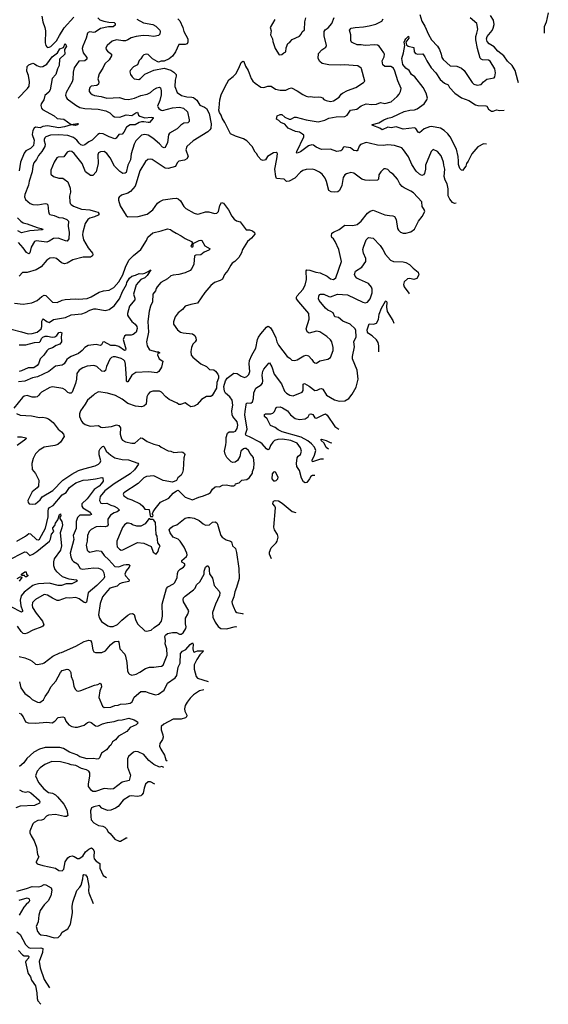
# Model space of a CAD drawing. Extents: x 2133461 to 2293071, y 753526 to 916327.
# Tile 59 of 256: x 2242141 to 2248664, y 798206 to 810362. Entities that reach past the tile are written whole.
import ezdxf

# ---------------------------------------------------------------- set-up
doc = ezdxf.new("R2010")
doc.units = 0

msp = doc.modelspace()

# ---------------------------------------------------------------- linework, layer by layer
at = {"layer": '0CON10XD'}
for points in [[(2243106, 810385), (2243132, 810362), (2243179, 810345), (2243241, 810331), (2243305, 810328), (2243319, 810315), (2243319, 810295), (2243295, 810275), (2243235, 810274), (2243137, 810253), (2243073, 810207), (2243055, 810204), (2243005, 810213), (2242985, 810206), (2242976, 810195), (2242962, 810135), (2242920, 810035), (2242912, 810005), (2242925, 809955), (2242968, 809895), (2242971, 809875), (2242945, 809853), (2242871, 809849), (2242815, 809769), (2242800, 809715), (2242795, 809625), (2242788, 809595), (2242716, 809465), (2242708, 809432), (2242717, 809397), (2242726, 809385), (2242835, 809307), (2242885, 809278), (2242945, 809267), (2243108, 809258), (2243205, 809236), (2243255, 809212), (2243291, 809175), (2243312, 809162), (2243375, 809158), (2243455, 809189), (2243525, 809179), (2243575, 809213), (2243595, 809220), (2243608, 809185), (2243625, 809171), (2243685, 809152), (2243765, 809161), (2243790, 809155), (2243790, 809145), (2243745, 809093), (2243725, 809092), (2243675, 809103), (2243645, 809100), (2243615, 809092), (2243565, 809065), (2243505, 809065), (2243459, 809035), (2243426, 808974), (2243405, 808951), (2243363, 808947), (2243331, 808899), (2243315, 808893), (2243245, 808915), (2243172, 808952), (2243125, 808956), (2243105, 808943), (2243035, 808874), (2242994, 808856), (2242945, 808819), (2242925, 808811), (2242895, 808819), (2242875, 808836), (2242846, 808876), (2242805, 808907), (2242735, 808932), (2242625, 808942), (2242522, 808935), (2242465, 808918), (2242451, 808905), (2242443, 808885), (2242443, 808865), (2242456, 808825), (2242451, 808795), (2242415, 808735), (2242375, 808685), (2242350, 808635), (2242315, 808595), (2242302, 808555), (2242296, 808485), (2242260, 808370), (2242249, 808321), (2242203, 808205), (2242200, 808175), (2242212, 808142), (2242272, 808092), (2242305, 808080), (2242365, 808076), (2242455, 808093), (2242478, 808088), (2242490, 808075), (2242496, 807996), (2242505, 807967), (2242515, 807956), (2242565, 807945), (2242625, 807922), (2242675, 807915), (2242721, 807895), (2242745, 807876), (2242741, 807815), (2242753, 807735), (2242746, 807655), (2242725, 807630), (2242705, 807632), (2242615, 807665), (2242559, 807661), (2242505, 807628), (2242474, 807616), (2242345, 807632), (2242324, 807625), (2242281, 807555), (2242267, 807483), (2242255, 807473), (2242225, 807489), (2242185, 807545), (2242125, 807612)], [(2242415, 810405), (2242427, 810335), (2242453, 810265), (2242460, 810225), (2242456, 810075), (2242464, 810044), (2242475, 810026), (2242485, 810021), (2242505, 810022), (2242525, 810033), (2242595, 810100), (2242631, 810169), (2242690, 810260), (2242810, 810395)], [(2243585, 810367), (2243669, 810325), (2243785, 810302), (2243821, 810281), (2243869, 810235), (2243874, 810215), (2243869, 810185), (2243852, 810168), (2243797, 810153), (2243735, 810165), (2243665, 810168), (2243580, 810155), (2243515, 810138), (2243475, 810113), (2243445, 810103), (2243415, 810102), (2243335, 810112), (2243281, 810099), (2243219, 810045), (2243206, 810014), (2243208, 809995), (2243224, 809975), (2243274, 809935), (2243276, 809915), (2243245, 809865), (2243192, 809818), (2243169, 809765), (2243122, 809695), (2243104, 809634), (2243116, 809595), (2243113, 809565), (2243095, 809552), (2243025, 809541), (2243008, 809525), (2242998, 809495), (2243000, 809475), (2243014, 809455), (2243035, 809438), (2243065, 809426), (2243145, 809416), (2243215, 809395), (2243371, 809401), (2243435, 809380), (2243485, 809378), (2243559, 809395), (2243635, 809425), (2243715, 809442), (2243755, 809463), (2243795, 809501), (2243835, 809522), (2243865, 809529), (2243880, 809520), (2243887, 809485), (2243885, 809435), (2243871, 809365), (2243843, 809295), (2243848, 809278), (2243860, 809265), (2243886, 809246), (2243905, 809243), (2244025, 809276), (2244115, 809281), (2244161, 809271), (2244213, 809225), (2244234, 809125), (2244232, 809105), (2244215, 809090), (2244165, 809085), (2244130, 809060), (2244086, 809015), (2243990, 808960), (2243979, 808941), (2243965, 808845), (2243938, 808785), (2243925, 808781), (2243905, 808788), (2243865, 808830), (2243785, 808898), (2243726, 808935), (2243685, 808945), (2243645, 808935), (2243575, 808868), (2243552, 808825), (2243515, 808705), (2243507, 808633), (2243474, 808565), (2243454, 808476), (2243444, 808466), (2243415, 808463), (2243375, 808490), (2243313, 808553), (2243257, 808657), (2243215, 808712), (2243184, 808734), (2243137, 808733), (2243115, 808720), (2243106, 808695), (2243109, 808585), (2243085, 808483), (2243045, 808438), (2243015, 808438), (2242955, 808485), (2242911, 808585), (2242815, 808710), (2242785, 808734), (2242755, 808739), (2242729, 808725), (2242685, 808671), (2242615, 808666), (2242598, 808655), (2242568, 808605), (2242527, 808503), (2242526, 808456), (2242558, 808428), (2242625, 808406), (2242674, 808404), (2242689, 808395), (2242735, 808361), (2242762, 808282), (2242767, 808235), (2242757, 808185), (2242759, 808115), (2242765, 808095), (2242775, 808082), (2242805, 808061), (2242905, 808025), (2243005, 808015), (2243076, 807996), (2243106, 807985), (2243122, 807965), (2243110, 807950), (2243065, 807928), (2243005, 807910), (2242983, 807895), (2242950, 807845), (2242919, 807741), (2242917, 807705), (2242928, 807645), (2242988, 807545), (2243039, 807479), (2243044, 807465), (2243040, 807445), (2243015, 807429), (2242925, 807431), (2242795, 807398), (2242725, 807358), (2242695, 807349)], [(2244295, 805590), (2244254, 805584), (2244216, 805606), (2244185, 805634), (2244125, 805610), (2244105, 805612), (2244085, 805628), (2243984, 805675), (2243945, 805705), (2243892, 805762), (2243866, 805776), (2243783, 805777), (2243746, 805764), (2243725, 805737), (2243712, 805705), (2243701, 805615), (2243675, 805589), (2243645, 805584), (2243571, 805591), (2243475, 805624), (2243407, 805677), (2243324, 805724), (2243225, 805753), (2243115, 805766), (2243067, 805743), (2243052, 805725), (2242976, 805665), (2242951, 805615), (2242892, 805535), (2242880, 805495), (2242880, 805465), (2242905, 805407), (2242921, 805385), (2242948, 805365), (2243012, 805342), (2243112, 805352), (2243143, 805333), (2243165, 805329), (2243275, 805338), (2243335, 805359), (2243365, 805351), (2243384, 805325), (2243382, 805245), (2243396, 805186), (2243410, 805170), (2243445, 805151), (2243525, 805134), (2243560, 805135), (2243635, 805200), (2243655, 805194), (2243713, 805153), (2243795, 805122), (2243862, 805105), (2243885, 805084), (2243975, 805040), (2244007, 805037), (2244045, 805019), (2244135, 805026), (2244155, 805022), (2244175, 805007), (2244178, 804995), (2244168, 804955), (2244159, 804805), (2244149, 804771), (2244132, 804738), (2244093, 804705), (2244075, 804672), (2244026, 804654), (2243912, 804672), (2243795, 804729), (2243705, 804721), (2243675, 804704), (2243604, 804636), (2243425, 804520), (2243417, 804505), (2243425, 804482), (2243475, 804452), (2243525, 804436), (2243626, 804386), (2243661, 804355), (2243685, 804320), (2243740, 804315), (2243750, 804235), (2243755, 804230), (2243785, 804230), (2243790, 804245), (2243780, 804255), (2243780, 804265), (2243790, 804285), (2243813, 804325), (2243878, 804405), (2243983, 804455), (2244033, 804515), (2244075, 804546), (2244095, 804552), (2244107, 804547), (2244185, 804466), (2244275, 804433), (2244351, 804469), (2244395, 804478), (2244471, 804509), (2244496, 804525), (2244522, 804568), (2244554, 804596), (2244575, 804600), (2244605, 804596), (2244645, 804616), (2244695, 804620), (2244745, 804608), (2244782, 804608), (2244800, 804615), (2244805, 804630), (2244850, 804645), (2244884, 804676), (2244945, 804687), (2244979, 804711), (2245012, 804765), (2245014, 804786), (2245032, 804825), (2245036, 804884), (2245028, 804958), (2244984, 805005), (2244966, 805045), (2244935, 805070), (2244915, 805070), (2244905, 805064), (2244872, 805035), (2244859, 804971), (2244830, 804920), (2244799, 804901), (2244772, 804895), (2244752, 804905), (2244699, 804959), (2244677, 804997), (2244670, 805035), (2244683, 805113), (2244690, 805145), (2244688, 805205), (2244705, 805256), (2244725, 805275), (2244785, 805273), (2244805, 805281), (2244824, 805315), (2244832, 805355), (2244825, 805396), (2244772, 805462), (2244764, 805484), (2244760, 805535), (2244772, 805605), (2244764, 805665), (2244735, 805706), (2244681, 805751), (2244669, 805775), (2244662, 805835), (2244679, 805905), (2244702, 805938), (2244785, 805999), (2244826, 805996), (2244875, 805961), (2244914, 805944), (2244945, 805956), (2244970, 805980), (2244983, 806017), (2244972, 806115), (2244976, 806155), (2245005, 806220), (2245054, 806305), (2245076, 806414), (2245089, 806441), (2245115, 806485), (2245185, 806566), (2245203, 806577), (2245215, 806576), (2245237, 806557), (2245264, 806514), (2245300, 806435), (2245314, 806385), (2245336, 806345), (2245441, 806205), (2245474, 806185), (2245500, 806160), (2245534, 806156), (2245565, 806163), (2245649, 806211), (2245675, 806219), (2245705, 806211), (2245747, 806167), (2245762, 806142), (2245785, 806127), (2245805, 806123), (2245845, 806149), (2245945, 806173), (2245975, 806190), (2246011, 806279), (2246011, 806315), (2245991, 806385), (2245978, 806408), (2245930, 806450), (2245845, 806509), (2245805, 806515), (2245713, 806493), (2245688, 806508), (2245678, 806545), (2245713, 806667), (2245710, 806735), (2245585, 806878), (2245559, 806915), (2245556, 806935), (2245566, 806955), (2245635, 807030), (2245664, 807085), (2245679, 807155), (2245678, 807262), (2245686, 807274), (2245722, 807272), (2245795, 807246), (2245849, 807239), (2245934, 807194), (2245975, 807161), (2246015, 807156), (2246043, 807175), (2246111, 807375), (2246078, 807525), (2246034, 807625), (2246014, 807655), (2245994, 807675), (2245988, 807695), (2245994, 807725), (2246015, 807741), (2246085, 807774), (2246155, 807824), (2246253, 807823), (2246305, 807834), (2246355, 807876), (2246434, 807975), (2246465, 807999), (2246505, 808011), (2246645, 807954), (2246705, 807943), (2246745, 807942), (2246765, 807934), (2246788, 807895), (2246804, 807784), (2246815, 807762), (2246839, 807739), (2246875, 807727), (2246905, 807727), (2246966, 807744), (2247014, 807776), (2247064, 807875), (2247107, 807933), (2247139, 807995), (2247131, 808021), (2247106, 808055), (2247104, 808115), (2246999, 808225), (2246968, 808245), (2246885, 808286), (2246859, 808305), (2246831, 808335), (2246802, 808392), (2246748, 808455), (2246719, 808475), (2246685, 808511), (2246655, 808522), (2246635, 808520), (2246596, 808485), (2246571, 808445), (2246567, 808395), (2246555, 808380), (2246455, 808376), (2246405, 808381), (2246364, 808394), (2246265, 808468), (2246226, 808474), (2246175, 808458), (2246154, 808445), (2246131, 808415), (2246118, 808315), (2246086, 808254), (2246065, 808238), (2246024, 808234), (2245985, 808236), (2245958, 808255), (2245927, 808365), (2245909, 808405), (2245875, 808454), (2245840, 808480), (2245785, 808508), (2245755, 808516), (2245675, 808511), (2245635, 808499), (2245605, 808481), (2245536, 808405), (2245465, 808368), (2245435, 808366), (2245405, 808394), (2245310, 808400), (2245300, 808425), (2245288, 808515), (2245314, 808645), (2245323, 808705), (2245320, 808715), (2245305, 808723), (2245275, 808720), (2245201, 808675), (2245175, 808634), (2245145, 808623), (2245121, 808631), (2245083, 808675), (2245065, 808712), (2245045, 808728), (2245008, 808798), (2244946, 808866), (2244905, 808891), (2244805, 808925), (2244744, 808955), (2244673, 809093), (2244638, 809145), (2244629, 809185), (2244606, 809215), (2244600, 809245), (2244604, 809275), (2244609, 809375), (2244626, 809434), (2244671, 809529), (2244721, 809619), (2244775, 809660), (2244808, 809695), (2244847, 809763), (2244873, 809835), (2244895, 809852), (2244906, 809846), (2244928, 809788), (2244961, 809735), (2244998, 809638), (2245018, 809605), (2245045, 809578), (2245115, 809529), (2245155, 809526), (2245205, 809542), (2245245, 809542), (2245296, 809506), (2245355, 809492), (2245425, 809492), (2245466, 809514), (2245495, 809520), (2245566, 809485), (2245635, 809438), (2245675, 809419), (2245705, 809410), (2245735, 809413), (2245775, 809407), (2245825, 809412), (2245857, 809407), (2245877, 809397), (2245896, 809376), (2245924, 809364), (2245975, 809351), (2246015, 809359), (2246082, 809408), (2246108, 809442), (2246126, 809455), (2246185, 809489), (2246290, 809525), (2246385, 809587), (2246400, 809605), (2246359, 809755), (2246353, 809765), (2246314, 809794), (2246145, 809807), (2246095, 809801), (2245955, 809807), (2245875, 809823), (2245845, 809846), (2245826, 809885), (2245829, 809945), (2245868, 809992), (2245918, 810022), (2245928, 810045), (2245900, 810165), (2245899, 810215), (2245911, 810239), (2245947, 810263), (2245992, 810315), (2246021, 810389)], [(2244092, 810372), (2244119, 810349), (2244156, 810266), (2244168, 810215), (2244216, 810125), (2244216, 810085), (2244206, 810065), (2244185, 810056), (2244103, 810055), (2244062, 809965), (2244026, 809914), (2243985, 809879), (2243925, 809851), (2243885, 809849), (2243855, 809840), (2243838, 809845), (2243780, 809880), (2243725, 809932), (2243705, 809936), (2243675, 809929), (2243655, 809911), (2243635, 809878), (2243615, 809858), (2243595, 809807), (2243545, 809782), (2243503, 809735), (2243499, 809719), (2243509, 809685), (2243529, 809655), (2243555, 809634), (2243610, 809625), (2243631, 809635), (2243685, 809690), (2243795, 809738), (2243925, 809766), (2244008, 809738), (2244045, 809715), (2244073, 809685), (2244074, 809665), (2244058, 809615), (2244057, 809537), (2244086, 809465), (2244138, 809428), (2244205, 809409), (2244265, 809407), (2244285, 809400), (2244327, 809367), (2244365, 809308), (2244423, 809283), (2244446, 809265), (2244480, 809205), (2244505, 809075), (2244499, 809021), (2244489, 809001), (2244463, 808977), (2244281, 808865), (2244205, 808795), (2244193, 808755), (2244219, 808675), (2244204, 808645), (2244175, 808627), (2244105, 808617), (2244083, 808597), (2244065, 808550), (2243975, 808526), (2243935, 808531), (2243775, 808638), (2243755, 808642), (2243724, 808636), (2243695, 808611), (2243625, 808495), (2243580, 808345), (2243565, 808309), (2243508, 808242), (2243475, 808219), (2243396, 808194), (2243367, 808173), (2243361, 808159), (2243361, 808135), (2243382, 808065), (2243456, 807946), (2243475, 807928), (2243605, 807931), (2243715, 807961), (2243785, 808014), (2243843, 808097), (2243871, 808119), (2243912, 808138), (2244025, 808156), (2244075, 808158), (2244095, 808151), (2244127, 808127), (2244168, 808058), (2244193, 808033), (2244295, 807975), (2244335, 807962), (2244355, 807964), (2244435, 807991), (2244475, 807990), (2244545, 807969), (2244575, 807974), (2244594, 807996), (2244611, 808069), (2244633, 808107), (2244655, 808099), (2244718, 808015), (2244758, 807935), (2244789, 807899), (2244815, 807881), (2244860, 807865), (2244935, 807767), (2244975, 807768), (2245014, 807754), (2245038, 807735), (2245042, 807715), (2245000, 807665), (2244952, 807625), (2244891, 807525), (2244879, 807485), (2244846, 807425), (2244795, 807377), (2244765, 807357), (2244745, 807332), (2244709, 807265), (2244670, 807215), (2244642, 807158), (2244615, 807141), (2244545, 807118), (2244499, 807081), (2244425, 806993), (2244335, 806863), (2244254, 806846), (2244185, 806824), (2244150, 806785), (2244096, 806744), (2244060, 806695), (2244038, 806632), (2244038, 806605), (2244090, 806535), (2244124, 806504), (2244160, 806495), (2244274, 806484), (2244304, 806465), (2244316, 806435), (2244318, 806405), (2244308, 806385), (2244276, 806355), (2244262, 806315), (2244252, 806265), (2244259, 806219), (2244278, 806195), (2244375, 806112), (2244445, 806079), (2244485, 806044), (2244535, 806039), (2244558, 806025), (2244585, 805988), (2244593, 805965), (2244593, 805935), (2244573, 805885), (2244571, 805815), (2244515, 805722), (2244498, 805712), (2244445, 805710), (2244385, 805672), (2244330, 805610), (2244295, 805590)], [(2245290, 810365), (2245230, 810265), (2245246, 810224), (2245238, 810175), (2245260, 810125), (2245263, 810095), (2245294, 810005), (2245345, 809928)], [(2247526, 808099), (2247505, 808094), (2247484, 808104), (2247448, 808148), (2247429, 808189), (2247428, 808275), (2247418, 808335), (2247392, 808382), (2247378, 808425), (2247389, 808515), (2247376, 808565), (2247373, 808605), (2247343, 808683), (2247296, 808735), (2247245, 808758), (2247217, 808735), (2247149, 808565), (2247149, 808515), (2247137, 808463), (2247125, 808448), (2247105, 808439), (2247075, 808454), (2247032, 808492), (2246982, 808575), (2246939, 808669), (2246877, 808757), (2246855, 808781), (2246765, 808810), (2246685, 808818), (2246625, 808811), (2246555, 808813), (2246455, 808840), (2246415, 808845), (2246347, 808823), (2246330, 808800), (2246313, 808755), (2246306, 808744), (2246295, 808742), (2246265, 808748), (2246225, 808779), (2246146, 808794), (2246135, 808788), (2246115, 808753), (2246102, 808745), (2246055, 808734), (2245975, 808763), (2245865, 808761), (2245799, 808789), (2245765, 808814), (2245745, 808818), (2245705, 808806), (2245605, 808730), (2245564, 808714), (2245558, 808718), (2245561, 808735), (2245649, 808915), (2245647, 808937), (2245630, 808950), (2245594, 808974), (2245544, 808984), (2245455, 809024), (2245411, 809071), (2245362, 809095), (2245339, 809119), (2245312, 809135), (2245318, 809175), (2245355, 809194), (2245375, 809192), (2245415, 809157), (2245465, 809133), (2245485, 809136), (2245532, 809158), (2245552, 809158), (2245675, 809126), (2245825, 809103), (2245905, 809122), (2245955, 809145), (2246045, 809164), (2246155, 809168), (2246181, 809185), (2246225, 809247), (2246303, 809257), (2246355, 809297), (2246415, 809322), (2246487, 809317), (2246545, 809321), (2246595, 809341), (2246645, 809329), (2246725, 809348), (2246800, 809415), (2246824, 809445), (2246840, 809475), (2246847, 809515), (2246808, 809608), (2246772, 809725), (2246752, 809762), (2246723, 809783), (2246645, 809785), (2246623, 809805), (2246615, 809855), (2246638, 809905), (2246643, 809935), (2246636, 809955), (2246578, 810035), (2246557, 810047), (2246525, 810052), (2246405, 810045), (2246355, 810054), (2246305, 810054), (2246252, 810075), (2246237, 810087), (2246227, 810107), (2246228, 810175), (2246212, 810235), (2246232, 810258), (2246282, 810268), (2246385, 810275), (2246455, 810288), (2246535, 810308), (2246612, 810345), (2246628, 810375)], [(2245345, 809928), (2245375, 809932), (2245400, 809955), (2245426, 809964), (2245430, 810015), (2245452, 810068), (2245476, 810084), (2245505, 810120), (2245595, 810160), (2245616, 810184), (2245626, 810214), (2245655, 810237), (2245659, 810335), (2245673, 810385)], [(2247080, 810425), (2247105, 810345), (2247141, 810281), (2247185, 810178), (2247224, 810114), (2247295, 810036), (2247322, 809995), (2247343, 809937), (2247350, 809895), (2247365, 809873), (2247455, 809792), (2247535, 809787), (2247595, 809765), (2247625, 809735), (2247724, 809585), (2247747, 809567), (2247785, 809556), (2247835, 809561), (2247864, 809595), (2247905, 809627), (2247996, 809644), (2248006, 809655), (2248012, 809705), (2248004, 809755), (2247945, 809850), (2247925, 809861), (2247852, 809865), (2247834, 809874), (2247825, 809887), (2247792, 810005), (2247771, 810115), (2247771, 810155), (2247782, 810195), (2247795, 810245), (2247781, 810315), (2247702, 810385)], [(2248295, 809583), (2248290, 809610), (2248255, 809735), (2248219, 809795), (2248162, 809852), (2248115, 809915), (2248042, 809975), (2247996, 810026), (2247935, 810066), (2247910, 810095), (2247902, 810125), (2247909, 810155), (2247970, 810230), (2247983, 810257), (2247995, 810305), (2247990, 810355), (2247953, 810413)], [(2248664, 810446), (2248639, 810331), (2248615, 810275), (2248614, 810198)], [(2247903, 808827), (2247865, 808828), (2247795, 808794), (2247720, 808705), (2247676, 808614), (2247653, 808585), (2247645, 808553), (2247605, 808502), (2247595, 808503), (2247574, 808525), (2247558, 808575), (2247555, 808615), (2247550, 808675), (2247530, 808765), (2247455, 808915), (2247424, 808955), (2247378, 808995), (2247335, 809022), (2247223, 809043), (2247199, 809041), (2247134, 809016), (2247075, 808967), (2247060, 808975), (2247029, 809019), (2247015, 809027), (2246875, 809009), (2246785, 809039), (2246725, 809028), (2246685, 809034), (2246615, 809002), (2246584, 809024), (2246497, 809055), (2246488, 809065), (2246495, 809070), (2246575, 809089), (2246635, 809127), (2246685, 809148), (2246739, 809161), (2246815, 809198), (2246885, 809230), (2246954, 809246), (2247015, 809249), (2247045, 809260), (2247133, 809325), (2247167, 809373), (2247174, 809395), (2247159, 809455), (2247120, 809525), (2247018, 809655), (2246978, 809685), (2246946, 809735), (2246905, 809765), (2246868, 809808), (2246858, 809885), (2246878, 809952), (2246892, 810045), (2246887, 810085), (2246894, 810105), (2246905, 810127), (2246938, 810158), (2246942, 810135), (2246908, 810085), (2246913, 810053), (2246935, 810036), (2247005, 810018), (2247010, 809965), (2247026, 809946), (2247056, 809936), (2247115, 809941), (2247141, 809905), (2247166, 809855), (2247220, 809770), (2247275, 809706), (2247330, 809625), (2247385, 809578), (2247428, 809558), (2247444, 809525), (2247511, 809455), (2247595, 809397), (2247684, 809364), (2247765, 809313), (2247796, 809304), (2247895, 809300), (2247905, 809293), (2247925, 809258), (2247965, 809235), (2247985, 809234), (2248025, 809248), (2248065, 809240), (2248120, 809246)], [(2242121, 809395), (2242238, 809512), (2242257, 809543), (2242264, 809595), (2242249, 809675), (2242230, 809725), (2242232, 809785), (2242255, 809807), (2242305, 809824), (2242325, 809817), (2242354, 809795), (2242395, 809780), (2242425, 809784), (2242477, 809815), (2242543, 809905), (2242608, 809955), (2242635, 810004), (2242680, 810020), (2242702, 810068), (2242718, 810035), (2242696, 809995), (2242698, 809935), (2242633, 809875), (2242630, 809795), (2242606, 809755), (2242586, 809684), (2242541, 809635), (2242518, 809495), (2242501, 809469), (2242451, 809425), (2242439, 809371), (2242407, 809325), (2242402, 809305), (2242412, 809272), (2242424, 809254), (2242567, 809175), (2242605, 809144), (2242685, 809133), (2242775, 809068), (2242855, 809081), (2242866, 809075), (2242856, 809065), (2242827, 809057), (2242775, 809064), (2242695, 809038), (2242625, 809028), (2242555, 809039), (2242485, 809053), (2242428, 809042), (2242395, 809028), (2242335, 809035), (2242318, 809022), (2242305, 808995), (2242295, 808945), (2242319, 808875), (2242312, 808808), (2242275, 808771), (2242215, 808742), (2242195, 808715), (2242152, 808605), (2242135, 808495)], [(2242115, 807917), (2242154, 807874), (2242185, 807856), (2242233, 807843), (2242355, 807797), (2242407, 807785), (2242428, 807775), (2242421, 807769), (2242265, 807755), (2242165, 807729), (2242119, 807755)], [(2242075, 806864), (2242185, 806852), (2242290, 806865), (2242355, 806896), (2242414, 806946), (2242445, 806963), (2242465, 806957), (2242521, 806901), (2242548, 806875), (2242605, 806869), (2242665, 806899), (2242703, 806907), (2242825, 806917), (2242865, 806913), (2242975, 806920), (2243025, 806941), (2243120, 807000), (2243175, 807016), (2243245, 807022), (2243304, 807055), (2243365, 807125), (2243415, 807211), (2243445, 807305), (2243488, 807392), (2243545, 807452), (2243635, 807524), (2243705, 807635), (2243721, 807679), (2243785, 807732), (2243885, 807754), (2243965, 807781), (2244004, 807774), (2244024, 807754), (2244072, 807725), (2244135, 807694), (2244185, 807660), (2244260, 807625), (2244274, 807605), (2244253, 807567), (2244265, 807553), (2244282, 807565), (2244281, 807599), (2244355, 807638), (2244375, 807642), (2244390, 807635), (2244425, 807572), (2244490, 807535), (2244477, 807515), (2244417, 807493), (2244375, 807459), (2244315, 807456), (2244300, 807445), (2244292, 807345), (2244265, 807290), (2244245, 807266), (2244185, 807238), (2244105, 807216), (2244035, 807210), (2244005, 807200), (2243965, 807165), (2243882, 807118), (2243837, 807065), (2243825, 807042), (2243816, 807015), (2243785, 806972), (2243781, 806879), (2243757, 806825), (2243740, 806765), (2243721, 806635), (2243731, 806505), (2243706, 806385), (2243714, 806335), (2243742, 806285), (2243835, 806260), (2243855, 806262), (2243867, 806255), (2243868, 806245), (2243845, 806240), (2243841, 806225), (2243861, 806175), (2243906, 806145), (2243889, 806071), (2243860, 806020), (2243835, 806002), (2243735, 806016), (2243575, 806005), (2243525, 805975), (2243475, 805891), (2243465, 805890), (2243459, 805899), (2243458, 805932), (2243448, 806108), (2243440, 806145), (2243424, 806164), (2243395, 806181), (2243325, 806198), (2243295, 806199), (2243275, 806191), (2243255, 806172), (2243211, 806079), (2243200, 806030), (2243185, 806017), (2243155, 806024), (2243095, 806081), (2243055, 806095), (2242975, 806086), (2242922, 806065), (2242876, 806035), (2242848, 805995), (2242842, 805925), (2242831, 805869), (2242789, 805765), (2242775, 805751), (2242755, 805750), (2242735, 805758), (2242702, 805792), (2242675, 805810), (2242545, 805828), (2242515, 805820), (2242409, 805765), (2242388, 805745), (2242378, 805725), (2242357, 805705), (2242335, 805701), (2242294, 805704), (2242235, 805724), (2242195, 805714), (2242174, 805696), (2242069, 805565)], [(2245784, 804735), (2245755, 804733), (2245735, 804721), (2245716, 804695), (2245685, 804649), (2245665, 804646), (2245645, 804656), (2245620, 804700), (2245592, 804795), (2245561, 804845), (2245558, 804885), (2245567, 804955), (2245577, 804973), (2245605, 804996), (2245618, 805035), (2245606, 805075), (2245564, 805135), (2245485, 805168), (2245385, 805182), (2245325, 805180), (2245286, 805165), (2245265, 805148), (2245236, 805105), (2245220, 805060), (2245205, 805053), (2245185, 805066), (2245132, 805125), (2245106, 805145), (2244975, 805214), (2244935, 805228), (2244929, 805245), (2244950, 805305), (2244920, 805485), (2244925, 805525), (2244934, 805606), (2244942, 805628), (2244956, 805634), (2244995, 805628), (2245015, 805645), (2245025, 805685), (2245032, 805755), (2245055, 805813), (2245122, 805855), (2245139, 805875), (2245143, 805905), (2245134, 805975), (2245143, 806025), (2245155, 806048), (2245215, 806122), (2245225, 806127), (2245251, 806075), (2245283, 805985), (2245370, 805865), (2245407, 805777), (2245432, 805752), (2245475, 805726), (2245515, 805719), (2245625, 805762), (2245639, 805785), (2245641, 805805), (2245638, 805862), (2245655, 805872), (2245715, 805839), (2245785, 805786), (2245811, 805789), (2245844, 805806), (2245865, 805809), (2245881, 805801), (2245929, 805725), (2246025, 805670), (2246085, 805654), (2246154, 805656), (2246204, 805685), (2246245, 805739), (2246292, 805825), (2246317, 805925), (2246306, 806036), (2246246, 806176), (2246247, 806205), (2246274, 806324), (2246266, 806385), (2246292, 806448), (2246291, 806525), (2246279, 806545), (2246221, 806605), (2246129, 806639), (2246074, 806684), (2246029, 806695), (2246010, 806745), (2245981, 806761), (2245945, 806777), (2245915, 806800), (2245835, 806894), (2245829, 806915), (2245833, 806947), (2245842, 806968), (2245855, 806974), (2245895, 806974), (2245954, 806944), (2245975, 806941), (2246062, 806972), (2246185, 806965), (2246375, 806874), (2246405, 806867), (2246434, 806876), (2246464, 806916), (2246491, 806989), (2246492, 807035), (2246482, 807062), (2246445, 807106), (2246335, 807154), (2246303, 807173), (2246281, 807195), (2246273, 807215), (2246285, 807256), (2246365, 807307), (2246413, 807375), (2246411, 807415), (2246382, 807478), (2246376, 807525), (2246382, 807555), (2246418, 807645), (2246445, 807672), (2246505, 807667), (2246590, 807575), (2246624, 807525), (2246655, 807462), (2246715, 807393), (2246755, 807375), (2246874, 807374), (2246905, 807365), (2246951, 807341), (2246995, 807295), (2247060, 807245), (2247067, 807213), (2247042, 807168), (2247005, 807155), (2246955, 807167), (2246925, 807161), (2246884, 807126), (2246876, 807095), (2246884, 807064), (2246944, 806985), (2246946, 806979)], [(2242695, 807349), (2242655, 807360), (2242595, 807416), (2242562, 807422), (2242515, 807420), (2242476, 807395), (2242407, 807313), (2242345, 807276), (2242235, 807240), (2242175, 807243), (2242136, 807195)], [(2242035, 806543), (2242165, 806510), (2242245, 806485), (2242295, 806487), (2242355, 806506), (2242405, 806545), (2242414, 806575), (2242415, 806640), (2242425, 806666), (2242432, 806668), (2242475, 806635), (2242505, 806625), (2242559, 806661), (2242705, 806684), (2242775, 806720), (2242908, 806732), (2242955, 806749), (2243005, 806777), (2243055, 806792), (2243085, 806793), (2243195, 806771), (2243245, 806785), (2243305, 806828), (2243372, 806918), (2243409, 807005), (2243458, 807092), (2243464, 807116), (2243495, 807170), (2243525, 807194), (2243572, 807208), (2243615, 807230), (2243655, 807226), (2243685, 807233), (2243727, 807253), (2243758, 807275), (2243715, 807206), (2243684, 807175), (2243635, 807153), (2243580, 807090), (2243544, 806975), (2243564, 806925), (2243561, 806905), (2243498, 806825), (2243471, 806735), (2243472, 806715), (2243482, 806695), (2243525, 806638), (2243566, 806605), (2243586, 806575), (2243591, 806549), (2243578, 806505), (2243542, 806475), (2243515, 806469), (2243451, 806469), (2243433, 806457), (2243418, 806415), (2243452, 806298), (2243448, 806282), (2243435, 806280), (2243365, 806329), (2243325, 806339), (2243265, 806341), (2243184, 806386), (2243169, 806381), (2243151, 806349), (2243135, 806340), (2243085, 806352), (2242985, 806338), (2242945, 806317), (2242911, 806279), (2242865, 806243), (2242775, 806205), (2242744, 806185), (2242722, 806165), (2242688, 806115), (2242665, 806098), (2242584, 806085), (2242502, 806018), (2242360, 805955), (2242299, 805941), (2242205, 805898), (2242125, 805890)], [(2246575, 806262), (2246575, 806335), (2246563, 806375), (2246545, 806411), (2246490, 806460), (2246447, 806487), (2246435, 806505), (2246427, 806535), (2246452, 806608), (2246507, 806603), (2246544, 806616), (2246569, 806661), (2246579, 806725), (2246605, 806799), (2246655, 806887), (2246665, 806892), (2246672, 806875), (2246666, 806815), (2246675, 806758), (2246745, 806649), (2246757, 806614)], [(2242135, 806349), (2242217, 806347), (2242325, 806377), (2242385, 806381), (2242397, 806393), (2242410, 806425), (2242425, 806443), (2242456, 806456), (2242485, 806457), (2242542, 806442), (2242575, 806446), (2242598, 806462), (2242625, 806501), (2242646, 806506), (2242660, 806495), (2242654, 806445), (2242659, 806385), (2242635, 806355), (2242590, 806340), (2242545, 806310), (2242495, 806294), (2242475, 806274), (2242440, 806220), (2242395, 806174), (2242375, 806112), (2242357, 806093), (2242316, 806065), (2242245, 806063), (2242165, 806026), (2242135, 806019)], [(2242101, 805501), (2242145, 805480), (2242285, 805472), (2242385, 805450), (2242425, 805454), (2242465, 805448), (2242496, 805436), (2242555, 805390), (2242614, 805305), (2242655, 805276), (2242681, 805245), (2242690, 805215), (2242645, 805146), (2242613, 805117), (2242574, 805104), (2242445, 805086), (2242381, 805049), (2242337, 805003), (2242306, 804945), (2242290, 804885), (2242297, 804807), (2242335, 804758), (2242379, 804679), (2242373, 804605), (2242355, 804581), (2242296, 804535), (2242242, 804425), (2242245, 804400), (2242256, 804386), (2242295, 804379), (2242335, 804386), (2242395, 804434), (2242420, 804470), (2242549, 804551), (2242672, 804678), (2242785, 804751), (2242865, 804796), (2242931, 804819), (2243072, 804855), (2243115, 804875), (2243136, 804895), (2243143, 804917), (2243121, 804991), (2243122, 805038), (2243135, 805063), (2243165, 805093), (2243175, 805098), (2243185, 805088), (2243209, 805035), (2243265, 804985), (2243315, 804955), (2243404, 804934), (2243485, 804930), (2243597, 804887), (2243608, 804875), (2243559, 804805), (2243505, 804755), (2243305, 804632), (2243192, 804545), (2243135, 804475), (2243127, 804425), (2243142, 804395), (2243165, 804388), (2243215, 804392), (2243265, 804369), (2243308, 804358), (2243346, 804335), (2243374, 804305), (2243344, 804286), (2243305, 804274), (2243263, 804245), (2243229, 804195), (2243228, 804155), (2243232, 804125), (2243220, 804110), (2243195, 804103), (2243133, 804107), (2243085, 804099), (2243023, 804067), (2242997, 804043), (2242978, 803995), (2242974, 803926), (2242963, 803875), (2242975, 803815), (2242985, 803801), (2243005, 803790), (2243095, 803810), (2243145, 803802), (2243185, 803748), (2243242, 803695), (2243315, 803612), (2243365, 803606), (2243425, 803632), (2243455, 803637), (2243488, 803635), (2243502, 803625), (2243494, 803605), (2243455, 803558), (2243440, 803515), (2243446, 803495), (2243492, 803445), (2243486, 803425), (2243405, 803411), (2243374, 803396), (2243345, 803370), (2243255, 803345), (2243225, 803311), (2243162, 803235), (2243136, 803155), (2243114, 803015), (2243125, 802972), (2243152, 802932), (2243228, 802878), (2243255, 802869), (2243295, 802869), (2243349, 802895), (2243400, 802950), (2243475, 803011), (2243505, 803027), (2243535, 803033), (2243555, 803017), (2243572, 802955), (2243596, 802905), (2243685, 802819), (2243705, 802812), (2243765, 802824), (2243800, 802860), (2243868, 802905), (2243890, 802935), (2243902, 802998), (2243899, 803145), (2243951, 803339), (2243970, 803360), (2244041, 803399), (2244055, 803414), (2244084, 803475), (2244087, 803525), (2244098, 803552), (2244121, 803579), (2244164, 803605), (2244178, 803625), (2244177, 803645), (2244140, 803665), (2244144, 803685), (2244199, 803735), (2244206, 803755), (2244204, 803775), (2244172, 803852), (2244123, 803925), (2244098, 803948), (2244034, 803975), (2243997, 804025), (2243987, 804065), (2244005, 804090), (2244032, 804108), (2244082, 804125), (2244185, 804206), (2244215, 804216), (2244245, 804217), (2244295, 804208), (2244355, 804178), (2244405, 804138), (2244435, 804123), (2244485, 804126), (2244522, 804158), (2244555, 804164), (2244575, 804150), (2244582, 804135), (2244605, 804046), (2244623, 803995), (2244641, 803975), (2244691, 803941), (2244743, 803925), (2244756, 803915), (2244769, 803865), (2244803, 803835), (2244816, 803784), (2244847, 803585), (2244850, 803465), (2244818, 803352), (2244795, 803300), (2244783, 803237), (2244761, 803175), (2244762, 803155), (2244775, 803120), (2244806, 803056), (2244822, 803042), (2244885, 803032), (2244900, 803027)], [(2245889, 804937), (2245855, 804935), (2245755, 804905), (2245750, 804925), (2245778, 804985), (2245794, 805045), (2245780, 805085), (2245742, 805125), (2245695, 805162), (2245615, 805209), (2245381, 805275), (2245330, 805300), (2245295, 805326), (2245235, 805352), (2245194, 805434), (2245162, 805465), (2245162, 805488), (2245173, 805497), (2245242, 805498), (2245264, 805506), (2245285, 805527), (2245305, 805573), (2245313, 805577), (2245355, 805582), (2245385, 805572), (2245445, 805535), (2245482, 805485), (2245539, 805439), (2245595, 805425), (2245665, 805433), (2245699, 805461), (2245719, 805491), (2245735, 805496), (2245758, 805488), (2245785, 805448), (2245805, 805442), (2245884, 805485), (2245915, 805496), (2245935, 805479), (2246028, 805338), (2246080, 805305)], [(2242115, 805212), (2242165, 805212), (2242215, 805199), (2242220, 805195), (2242216, 805185), (2242110, 805105)], [(2245952, 805059), (2245925, 805080), (2245897, 805135), (2245863, 805165), (2245858, 805175), (2245865, 805182), (2245925, 805169), (2245973, 805143), (2245993, 805139)], [(2245295, 804667), (2245305, 804673), (2245326, 804695), (2245330, 804715), (2245296, 804776), (2245285, 804780), (2245275, 804778), (2245258, 804755), (2245253, 804695), (2245275, 804670), (2245295, 804667)], [(2242105, 803924), (2242214, 803986), (2242255, 804019), (2242275, 804013), (2242350, 803945), (2242375, 803940), (2242385, 803947), (2242461, 804085), (2242493, 804225), (2242491, 804295), (2242498, 804325), (2242511, 804339), (2242555, 804364), (2242665, 804495), (2242714, 804526), (2242754, 804586), (2242787, 804613), (2242835, 804645), (2242925, 804679), (2242985, 804680), (2243078, 804692), (2243155, 804710), (2243168, 804705), (2243170, 804665), (2243152, 804635), (2243122, 804605), (2243059, 804561), (2242975, 804447), (2242908, 804385), (2242907, 804355), (2242922, 804335), (2243004, 804285), (2243029, 804255), (2243005, 804245), (2242885, 804244), (2242855, 804218), (2242838, 804165), (2242840, 804080), (2242803, 803995), (2242808, 803945), (2242766, 803776), (2242772, 803732), (2242790, 803690), (2242805, 803672), (2242855, 803645), (2242886, 803585), (2242915, 803578), (2243055, 803595), (2243115, 803591), (2243135, 803584), (2243161, 803565), (2243178, 803535), (2243186, 803485), (2243181, 803465), (2243095, 803375), (2242985, 803286), (2242965, 803170), (2242955, 803163), (2242935, 803167), (2242875, 803212), (2242835, 803227), (2242755, 803221), (2242715, 803225), (2242625, 803193), (2242605, 803192), (2242545, 803219), (2242485, 803257), (2242445, 803267), (2242336, 803205), (2242300, 803165), (2242295, 803135), (2242300, 803105), (2242345, 803037), (2242424, 802935), (2242437, 802893), (2242427, 802875), (2242415, 802867), (2242305, 802824), (2242233, 802787), (2242205, 802780), (2242185, 802785), (2242159, 802809), (2242115, 802876)], [(2245250, 803704), (2245223, 803765), (2245222, 803788), (2245245, 803843), (2245304, 803905), (2245320, 803925), (2245330, 803975), (2245322, 804005), (2245287, 804065), (2245277, 804095), (2245299, 804335), (2245291, 804355), (2245266, 804385), (2245267, 804405), (2245274, 804416), (2245295, 804428), (2245334, 804424), (2245379, 804395), (2245502, 804292), (2245548, 804278)], [(2241995, 803685), (2242205, 803791), (2242227, 803787), (2242265, 803749), (2242302, 803765), (2242352, 803798), (2242510, 803925), (2242522, 803948), (2242535, 804012), (2242561, 804045), (2242549, 804075), (2242550, 804090), (2242574, 804116), (2242585, 804148), (2242611, 804189), (2242633, 804255), (2242645, 804260), (2242649, 804235), (2242638, 804222), (2242636, 804205), (2242663, 804165), (2242669, 804125), (2242663, 804087), (2242641, 804029), (2242657, 803865), (2242643, 803815), (2242565, 803705), (2242557, 803667), (2242560, 803625), (2242575, 803576), (2242595, 803548), (2242666, 803486), (2242747, 803457), (2242844, 803445), (2242854, 803435), (2242844, 803426), (2242785, 803397), (2242715, 803399), (2242655, 803378), (2242615, 803378), (2242505, 803407), (2242373, 803397), (2242325, 803386), (2242305, 803375), (2242198, 803295), (2242161, 803249), (2242146, 803195), (2242155, 803125), (2242174, 803066), (2242174, 803055), (2242165, 803049), (2242034, 803114)], [(2243825, 803762), (2243849, 803795), (2243858, 803835), (2243874, 803865), (2243847, 803905), (2243836, 803985), (2243826, 804005), (2243816, 804155), (2243795, 804182), (2243785, 804190), (2243755, 804190), (2243745, 804200), (2243735, 804200), (2243690, 804140), (2243635, 804109), (2243585, 804111), (2243535, 804124), (2243517, 804137), (2243485, 804146), (2243462, 804145), (2243435, 804126), (2243409, 804091), (2243341, 803925), (2243339, 803885), (2243346, 803856), (2243372, 803825), (2243395, 803814), (2243415, 803816), (2243478, 803852), (2243595, 803906), (2243675, 803901), (2243765, 803858), (2243789, 803789), (2243825, 803762)], [(2242135, 802499), (2242205, 802483), (2242267, 802457), (2242295, 802441), (2242335, 802404), (2242355, 802401), (2242425, 802413), (2242445, 802421), (2242550, 802505), (2242635, 802547), (2242659, 802551), (2242834, 802626), (2242935, 802685), (2242995, 802703), (2243015, 802698), (2243028, 802678), (2243042, 802582), (2243055, 802559), (2243075, 802548), (2243155, 802548), (2243200, 802570), (2243262, 802645), (2243296, 802675), (2243316, 802686), (2243355, 802689), (2243366, 802676), (2243376, 802595), (2243437, 802527), (2243447, 802505), (2243465, 802425), (2243472, 802325), (2243482, 802295), (2243495, 802280), (2243525, 802271), (2243578, 802282), (2243625, 802305), (2243695, 802350), (2243742, 802368), (2243795, 802367), (2243853, 802377), (2243889, 802381), (2243911, 802395), (2243961, 802515), (2243955, 802595), (2243935, 802655), (2243939, 802695), (2243932, 802745), (2243939, 802765), (2243967, 802783), (2244025, 802797), (2244075, 802795), (2244115, 802776), (2244135, 802774), (2244159, 802791), (2244192, 802845), (2244196, 802865), (2244186, 802905), (2244186, 802975), (2244218, 803022), (2244228, 803065), (2244163, 803173), (2244158, 803205), (2244164, 803225), (2244183, 803247), (2244286, 803325), (2244306, 803345), (2244321, 803385), (2244365, 803422), (2244418, 803515), (2244419, 803555), (2244436, 803604), (2244455, 803620), (2244468, 803618), (2244481, 803591), (2244479, 803561), (2244482, 803522), (2244519, 803469), (2244542, 803375), (2244604, 803305), (2244611, 803285), (2244608, 803255), (2244557, 803145), (2244521, 803045), (2244523, 802985), (2244552, 802922), (2244590, 802870), (2244625, 802844), (2244695, 802843), (2244805, 802871), (2244817, 802867)], [(2242112, 803465), (2242145, 803482), (2242162, 803482), (2242169, 803475), (2242135, 803430)], [(2242225, 803484), (2242208, 803485), (2242202, 803502), (2242170, 803500), (2242162, 803505), (2242164, 803515), (2242205, 803544), (2242222, 803545), (2242227, 803517), (2242240, 803505), (2242240, 803495), (2242225, 803484)], [(2243735, 802051), (2243815, 802026), (2243855, 802034), (2243922, 802085), (2243965, 802169), (2244061, 802235), (2244080, 802265), (2244095, 802368), (2244122, 802418), (2244125, 802539), (2244152, 802568), (2244192, 802588), (2244245, 802649), (2244275, 802667), (2244282, 802652), (2244279, 802595), (2244287, 802557), (2244295, 802553), (2244335, 802569), (2244405, 802570), (2244408, 802565), (2244365, 802520), (2244326, 802464), (2244294, 802396), (2244295, 802345), (2244318, 802255), (2244335, 802231), (2244466, 802190)], [(2242139, 802189), (2242155, 802114), (2242205, 802042), (2242263, 802003), (2242295, 801971), (2242360, 801935), (2242388, 801932), (2242436, 801964), (2242454, 802005), (2242495, 802062), (2242527, 802125), (2242586, 802194), (2242645, 802301), (2242665, 802328), (2242725, 802344), (2242745, 802339), (2242765, 802320), (2242774, 802304), (2242776, 802255), (2242797, 802205), (2242809, 802135), (2242827, 802097), (2242847, 802077), (2242865, 802074), (2242895, 802080), (2243065, 802146), (2243105, 802155), (2243135, 802172), (2243146, 802156), (2243151, 802125), (2243132, 802078), (2243116, 801995), (2243164, 801885), (2243185, 801869), (2243266, 801874), (2243315, 801896), (2243355, 801898), (2243385, 801911), (2243456, 801914), (2243505, 801925), (2243528, 801942), (2243555, 801996), (2243635, 802070), (2243695, 802070), (2243735, 802051)], [(2244413, 802087), (2244362, 802078), (2244284, 802025), (2244243, 801985), (2244206, 801935), (2244183, 801897), (2244173, 801855), (2244177, 801825), (2244202, 801775), (2244199, 801755), (2244188, 801742), (2244135, 801725), (2244035, 801725), (2243921, 801665), (2243888, 801635), (2243887, 801595), (2243909, 801535), (2243913, 801505), (2243902, 801475), (2243869, 801425), (2243868, 801395), (2243883, 801355), (2243930, 801280), (2243943, 801223), (2243959, 801210)], [(2242135, 801800), (2242154, 801794), (2242184, 801755), (2242214, 801695), (2242245, 801680), (2242338, 801678), (2242475, 801689), (2242543, 801683), (2242575, 801702), (2242615, 801747), (2242675, 801757), (2242695, 801746), (2242711, 801701), (2242748, 801658), (2242785, 801635), (2242825, 801628), (2242855, 801629), (2242936, 801654), (2242977, 801685), (2243004, 801694), (2243025, 801686), (2243075, 801644), (2243105, 801638), (2243165, 801668), (2243225, 801684), (2243305, 801696), (2243355, 801716), (2243405, 801719), (2243487, 801737), (2243555, 801718), (2243595, 801692), (2243600, 801675), (2243577, 801655), (2243504, 801625), (2243465, 801573), (2243359, 801515), (2243325, 801472), (2243287, 801445), (2243267, 801405), (2243245, 801390), (2243214, 801346), (2243152, 801305), (2243125, 801249), (2243115, 801238), (2243095, 801233), (2243055, 801241), (2242975, 801238), (2242885, 801262), (2242845, 801285), (2242755, 801317), (2242683, 801365), (2242636, 801376), (2242455, 801378), (2242386, 801355), (2242315, 801320), (2242228, 801242), (2242191, 801189), (2242140, 801140)], [(2243918, 801131), (2243895, 801142), (2243865, 801134), (2243795, 801167), (2243736, 801215), (2243710, 801245), (2243671, 801291), (2243605, 801323), (2243565, 801326), (2243545, 801319), (2243482, 801265), (2243470, 801235), (2243470, 801135), (2243509, 801035), (2243491, 800969), (2243405, 800950), (2243298, 800865), (2243265, 800861), (2243185, 800870), (2243075, 800832), (2243045, 800835), (2243026, 800846), (2242992, 800895), (2242990, 800925), (2243008, 801025), (2243005, 801065), (2242995, 801086), (2242965, 801101), (2242905, 801117), (2242835, 801155), (2242775, 801162), (2242745, 801175), (2242645, 801199), (2242537, 801203), (2242450, 801165), (2242395, 801124), (2242357, 801085), (2242337, 801025), (2242374, 800944), (2242437, 800865), (2242495, 800820), (2242545, 800811), (2242585, 800791), (2242609, 800769), (2242686, 800676), (2242724, 800605), (2242734, 800535), (2242717, 800525), (2242695, 800524), (2242585, 800548), (2242495, 800540), (2242473, 800527), (2242433, 800487), (2242411, 800479), (2242365, 800476), (2242319, 800451), (2242303, 800435), (2242266, 800345), (2242267, 800325), (2242282, 800285), (2242318, 800225), (2242348, 800145), (2242360, 800055), (2242376, 800025), (2242344, 799965), (2242344, 799955), (2242355, 799941), (2242425, 799918), (2242585, 799888), (2242625, 799858), (2242665, 799854), (2242687, 799873), (2242703, 799965), (2242736, 800015), (2242755, 800029), (2242789, 800039), (2242815, 800032), (2242855, 800005), (2242875, 800008), (2242921, 800035), (2242955, 800087), (2242995, 800120), (2243026, 800136), (2243045, 800127), (2243060, 800095), (2243057, 800025), (2243062, 800002), (2243085, 799975), (2243132, 799945), (2243132, 799885), (2243170, 799795), (2243214, 799771)], [(2243810, 800922), (2243755, 800953), (2243725, 800954), (2243694, 800925), (2243677, 800875), (2243666, 800814), (2243649, 800791), (2243635, 800781), (2243595, 800772), (2243515, 800778), (2243495, 800774), (2243420, 800725), (2243355, 800648), (2243322, 800628), (2243265, 800601), (2243225, 800597), (2243156, 800626), (2243125, 800660), (2243054, 800646), (2243029, 800631), (2243016, 800595), (2243018, 800525), (2243025, 800482), (2243057, 800445), (2243115, 800415), (2243166, 800406), (2243190, 800395), (2243214, 800374), (2243232, 800335), (2243256, 800315), (2243314, 800244), (2243369, 800219), (2243385, 800221), (2243455, 800262), (2243469, 800263)], [(2242139, 800855), (2242176, 800835), (2242215, 800827), (2242245, 800833), (2242279, 800815), (2242380, 800725), (2242389, 800705), (2242385, 800690), (2242325, 800661), (2242145, 800652), (2242095, 800630)], [(2242105, 799604), (2242225, 799636), (2242295, 799661), (2242375, 799658), (2242405, 799665), (2242445, 799685), (2242465, 799681), (2242530, 799645), (2242538, 799615), (2242525, 799545), (2242493, 799485), (2242443, 799435), (2242395, 799364), (2242379, 799305), (2242370, 799225), (2242344, 799165), (2242362, 799105), (2242380, 799080), (2242404, 799064), (2242473, 799057), (2242565, 799028), (2242615, 799031), (2242645, 799058), (2242666, 799095), (2242735, 799136), (2242768, 799195), (2242793, 799335), (2242789, 799415), (2242795, 799465), (2242845, 799612), (2242885, 799652), (2242900, 799675), (2242922, 799755), (2242923, 799795), (2242932, 799808), (2242955, 799804), (2242974, 799775), (2242996, 799665), (2242991, 799605), (2242995, 799583), (2243047, 799449)], [(2242135, 799490), (2242235, 799520), (2242260, 799510), (2242264, 799485), (2242252, 799465), (2242221, 799439), (2242193, 799407), (2242133, 799307)], [(2242105, 799102), (2242145, 799067), (2242214, 798944), (2242248, 798908), (2242275, 798897), (2242404, 798904), (2242425, 798895), (2242422, 798845), (2242380, 798735), (2242393, 798655), (2242444, 798514), (2242508, 798409)], [(2242125, 798870), (2242175, 798815), (2242196, 798806), (2242245, 798805), (2242255, 798798), (2242248, 798775), (2242215, 798738), (2242211, 798725), (2242237, 798615), (2242247, 798587), (2242275, 798546), (2242286, 798505), (2242337, 798435), (2242354, 798346), (2242357, 798277), (2242367, 798247), (2242403, 798206)]]:
    msp.add_lwpolyline(points, dxfattribs=at)

doc.saveas('drawing.dxf')
